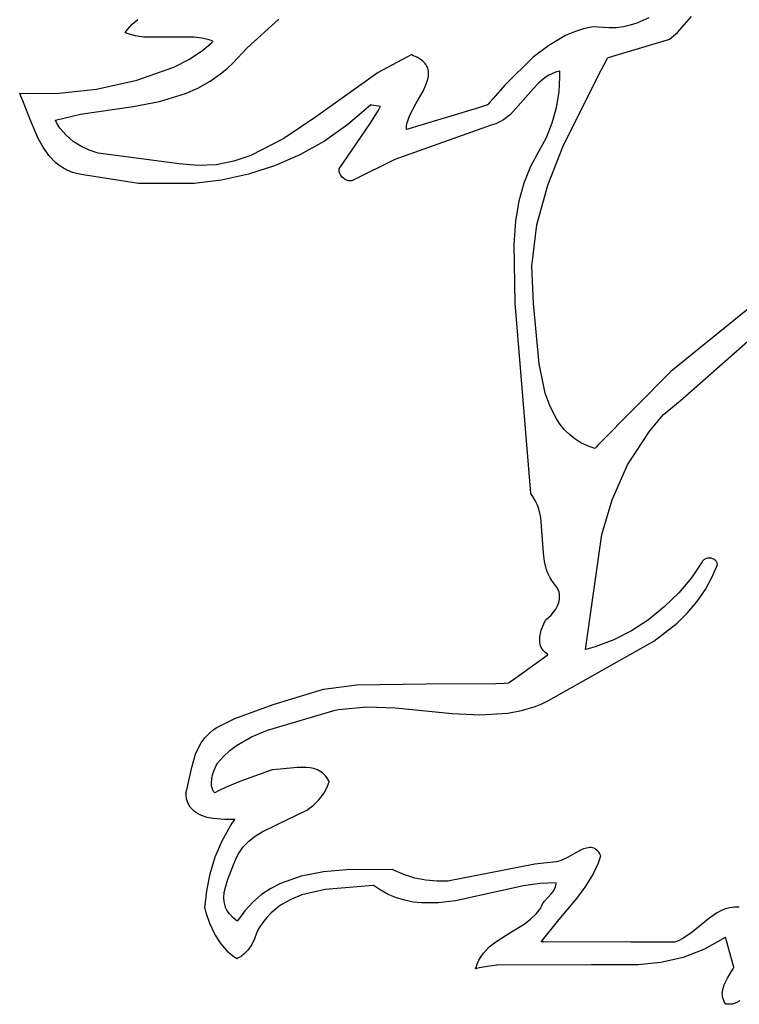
# Model space of a CAD drawing. Extents: x -74.1 to 10.8, y -36.7 to 44.6.
# Tile 31 of 199: x -65.5 to -64.6, y -12.3 to -11. Entities that reach past the tile are written whole.
import ezdxf

# ---------------------------------------------------------------- set-up
doc = ezdxf.new("R2010")
doc.units = 0

msp = doc.modelspace()

# ---------------------------------------------------------------- linework, layer by layer
at = {"layer": 'Layer 1', "color": 7, "linetype": 'CONTINUOUS'}
for p, q in [((-65.392596, -11.035267), (-65.385511, -11.029254)), ((-65.247126, -11.064954), (-65.207111, -11.028947)), ((-64.739084, -11.027075), (-64.75447, -11.034074)), ((-65.401194, -11.045753), (-65.398644, -11.042025)), ((-65.398644, -11.042025), (-65.392596, -11.035267)), ((-64.82175, -11.041047), (-64.833439, -11.044814)), ((-64.809596, -11.038449), (-64.82175, -11.041047)), ((-64.789727, -11.040019), (-64.809596, -11.038449)), ((-64.780282, -11.039663), (-64.789727, -11.040019)), ((-64.771276, -11.038521), (-64.780282, -11.039663)), ((-64.762682, -11.036641), (-64.771276, -11.038521)), ((-64.75447, -11.034074), (-64.762682, -11.036641)), ((-65.401153, -11.045843), (-65.401194, -11.045753)), ((-65.400883, -11.04597), (-65.401153, -11.045843)), ((-65.399797, -11.046463), (-65.400883, -11.04597)), ((-65.397588, -11.047375), (-65.399797, -11.046463)), ((-65.388294, -11.050125), (-65.397588, -11.047375)), ((-65.378382, -11.051657), (-65.388294, -11.050125)), ((-65.335579, -11.051449), (-65.378382, -11.051657)), ((-65.314402, -11.051638), (-65.335579, -11.051449)), ((-65.304399, -11.05283), (-65.314402, -11.051638)), ((-65.294989, -11.055143), (-65.304399, -11.05283)), ((-65.290553, -11.056811), (-65.294989, -11.055143)), ((-65.291054, -11.057502), (-65.290682, -11.057104)), ((-65.290682, -11.057104), (-65.290498, -11.056905)), ((-65.290498, -11.056905), (-65.290553, -11.056811)), ((-64.844682, -11.049632), (-64.865904, -11.061952)), ((-64.833439, -11.044814), (-64.844682, -11.049632)), ((-65.320034, -11.079461), (-65.30302, -11.068224)), ((-65.30302, -11.068224), (-65.29582, -11.062197)), ((-65.29582, -11.062197), (-65.29258, -11.059083)), ((-65.29258, -11.059083), (-65.291054, -11.057502)), ((-65.265046, -11.084321), (-65.247126, -11.064954)), ((-64.865904, -11.061952), (-64.885558, -11.077061)), ((-65.340029, -11.089558), (-65.320034, -11.079461)), ((-65.039974, -11.073852), (-65.081311, -11.096201)), ((-65.039902, -11.073832), (-65.039974, -11.073852)), ((-65.039856, -11.073848), (-65.039902, -11.073832)), ((-65.039765, -11.073879), (-65.039856, -11.073848)), ((-65.039041, -11.074134), (-65.039765, -11.073879)), ((-65.037635, -11.074654), (-65.039041, -11.074134)), ((-65.032563, -11.076873), (-65.037635, -11.074654)), ((-65.028335, -11.079303), (-65.032563, -11.076873)), ((-65.024899, -11.081929), (-65.028335, -11.079303)), ((-65.022203, -11.084736), (-65.024899, -11.081929)), ((-64.885558, -11.077061), (-64.920743, -11.111873)), ((-65.386545, -11.106107), (-65.340029, -11.089558)), ((-65.279058, -11.096835), (-65.271818, -11.09077)), ((-65.271818, -11.09077), (-65.265046, -11.084321)), ((-65.021116, -11.086204), (-65.022203, -11.084736)), ((-65.020196, -11.087712), (-65.021116, -11.086204)), ((-65.019434, -11.089258), (-65.020196, -11.087712)), ((-65.018825, -11.090841), (-65.019434, -11.089258)), ((-65.01804, -11.09411), (-65.018825, -11.090841)), ((-65.017789, -11.097505), (-65.01804, -11.09411)), ((-65.43773, -11.117418), (-65.386545, -11.106107)), ((-65.293959, -11.107373), (-65.279058, -11.096835)), ((-65.081311, -11.096201), (-65.160763, -11.152885)), ((-65.021087, -11.112058), (-65.018681, -11.104615)), ((-65.018681, -11.104615), (-65.01802, -11.101011)), ((-65.01802, -11.101011), (-65.017789, -11.097505)), ((-64.870726, -11.102952), (-64.878505, -11.109507)), ((-64.866496, -11.100199), (-64.870726, -11.102952)), ((-64.861985, -11.097866), (-64.866496, -11.100199)), ((-64.857153, -11.096006), (-64.861985, -11.097866)), ((-64.851961, -11.094671), (-64.857153, -11.096006)), ((-64.852736, -11.12081), (-64.851694, -11.102071)), ((-64.851929, -11.094779), (-64.851961, -11.094671)), ((-64.851921, -11.094914), (-64.851929, -11.094779)), ((-64.85189, -11.095452), (-64.851921, -11.094914)), ((-64.851788, -11.097628), (-64.85189, -11.095452)), ((-64.851694, -11.102071), (-64.851788, -11.097628)), ((-65.488746, -11.123039), (-65.43773, -11.117418)), ((-65.325179, -11.122959), (-65.309358, -11.115997)), ((-65.309358, -11.115997), (-65.293959, -11.107373)), ((-65.024594, -11.119721), (-65.021087, -11.112058)), ((-64.920743, -11.111873), (-64.936561, -11.129688)), ((-64.885641, -11.11711), (-64.914146, -11.149584)), ((-64.878505, -11.109507), (-64.885641, -11.11711)), ((-65.534699, -11.122677), (-65.534755, -11.122517)), ((-65.534755, -11.122517), (-65.488746, -11.123039)), ((-65.534624, -11.122847), (-65.534699, -11.122677)), ((-65.534325, -11.123527), (-65.534624, -11.122847)), ((-65.533144, -11.126283), (-65.534325, -11.123527)), ((-65.53083, -11.131942), (-65.533144, -11.126283)), ((-65.357777, -11.132904), (-65.325179, -11.122959)), ((-65.033259, -11.135257), (-65.024594, -11.119721)), ((-64.936561, -11.129688), (-64.940355, -11.134025)), ((-64.855973, -11.140413), (-64.852736, -11.12081)), ((-65.521697, -11.15582), (-65.53083, -11.131942)), ((-65.457677, -11.149054), (-65.391137, -11.139225)), ((-65.391137, -11.139225), (-65.357777, -11.132904)), ((-65.09136, -11.137516), (-65.119638, -11.162054)), ((-65.091081, -11.137248), (-65.09136, -11.137516)), ((-65.091009, -11.13726), (-65.091064, -11.137251)), ((-65.090796, -11.137295), (-65.091009, -11.13726)), ((-65.090003, -11.137424), (-65.090796, -11.137295)), ((-65.087347, -11.137857), (-65.090003, -11.137424)), ((-65.080938, -11.138902), (-65.087347, -11.137857)), ((-65.0825, -11.146104), (-65.080431, -11.142408)), ((-65.078999, -11.139218), (-65.080938, -11.138902)), ((-65.080431, -11.142408), (-65.079425, -11.140548)), ((-65.079425, -11.140548), (-65.07893, -11.139616)), ((-65.0788, -11.139251), (-65.078999, -11.139218)), ((-65.07893, -11.139616), (-65.078807, -11.139383)), ((-65.078807, -11.139383), (-65.078746, -11.139266)), ((-65.078753, -11.139258), (-65.0788, -11.139251)), ((-65.041369, -11.150318), (-65.033259, -11.135257)), ((-64.954568, -11.140862), (-65.032813, -11.164719)), ((-64.9445, -11.137792), (-64.954568, -11.140862)), ((-64.943565, -11.137507), (-64.9445, -11.137792)), ((-64.943373, -11.137448), (-64.943565, -11.137507)), ((-64.943278, -11.13736), (-64.943336, -11.137427)), ((-64.943162, -11.137228), (-64.943278, -11.13736)), ((-64.94223, -11.136165), (-64.943162, -11.137228)), ((-64.940355, -11.134025), (-64.94223, -11.136165)), ((-64.861307, -11.159963), (-64.855973, -11.140413)), ((-65.511358, -11.179734), (-65.521697, -11.15582)), ((-65.489672, -11.156618), (-65.489625, -11.156595)), ((-65.489626, -11.15671), (-65.489672, -11.156618)), ((-65.489533, -11.156895), (-65.489626, -11.15671)), ((-65.489625, -11.156595), (-65.457677, -11.149054)), ((-65.160763, -11.152885), (-65.200817, -11.17989)), ((-65.091435, -11.160653), (-65.0825, -11.146104)), ((-65.044182, -11.157389), (-65.041369, -11.150318)), ((-64.92286, -11.156112), (-64.927675, -11.158848)), ((-64.914146, -11.149584), (-64.92286, -11.156112)), ((-65.488777, -11.158357), (-65.489533, -11.156895)), ((-65.487202, -11.161188), (-65.488777, -11.158357)), ((-65.483807, -11.166493), (-65.487202, -11.161188)), ((-65.476097, -11.17576), (-65.483807, -11.166493)), ((-65.119638, -11.162054), (-65.149346, -11.182971)), ((-65.130976, -11.217948), (-65.091435, -11.160653)), ((-64.938421, -11.163001), (-65.060472, -11.206328)), ((-65.045687, -11.167103), (-65.045616, -11.164003)), ((-65.045539, -11.168596), (-65.045687, -11.167103)), ((-65.045616, -11.164003), (-65.045097, -11.16076)), ((-65.043803, -11.16807), (-65.045529, -11.168596)), ((-65.045097, -11.16076), (-65.044182, -11.157389)), ((-65.032813, -11.164719), (-65.043803, -11.16807)), ((-64.932849, -11.161162), (-64.938421, -11.163001)), ((-64.927675, -11.158848), (-64.932849, -11.161162)), ((-64.86864, -11.178545), (-64.861307, -11.159963)), ((-65.505151, -11.190893), (-65.511358, -11.179734)), ((-65.467267, -11.183386), (-65.476097, -11.17576)), ((-65.200817, -11.17989), (-65.242381, -11.201115)), ((-64.877876, -11.195242), (-64.86864, -11.178545)), ((-65.497939, -11.201089), (-65.505151, -11.190893)), ((-65.457446, -11.189557), (-65.467267, -11.183386)), ((-65.446765, -11.194456), (-65.457446, -11.189557)), ((-65.149346, -11.182971), (-65.180335, -11.20037)), ((-65.48949, -11.209998), (-65.497939, -11.201089)), ((-65.435353, -11.198268), (-65.446765, -11.194456)), ((-65.333275, -11.211692), (-65.435353, -11.198268)), ((-65.242381, -11.201115), (-65.264032, -11.208415)), ((-65.180335, -11.20037), (-65.212452, -11.214355)), ((-65.060472, -11.206328), (-65.11235, -11.232199)), ((-64.888405, -11.214599), (-64.877876, -11.195242)), ((-65.484727, -11.213867), (-65.48949, -11.209998)), ((-65.479568, -11.217293), (-65.484727, -11.213867)), ((-65.473981, -11.220235), (-65.479568, -11.217293)), ((-65.309678, -11.214098), (-65.333275, -11.211692)), ((-65.286424, -11.212896), (-65.309678, -11.214098)), ((-65.264032, -11.208415), (-65.286424, -11.212896)), ((-65.212452, -11.214355), (-65.245546, -11.225026)), ((-65.130996, -11.21805), (-65.130995, -11.218008)), ((-65.130988, -11.218725), (-65.130996, -11.21805)), ((-65.130995, -11.218008), (-65.130976, -11.217948)), ((-65.130871, -11.220072), (-65.130988, -11.218725)), ((-64.89706, -11.235735), (-64.888405, -11.214599)), ((-65.467939, -11.222653), (-65.473981, -11.220235)), ((-65.461412, -11.224505), (-65.467939, -11.222653)), ((-65.45437, -11.225751), (-65.461412, -11.224505)), ((-65.384655, -11.236625), (-65.45437, -11.225751)), ((-65.245546, -11.225026), (-65.279464, -11.232486)), ((-65.130625, -11.221409), (-65.130871, -11.220072)), ((-65.129774, -11.224012), (-65.130625, -11.221409)), ((-65.128492, -11.226451), (-65.129774, -11.224012)), ((-65.126839, -11.228648), (-65.128492, -11.226451)), ((-65.124871, -11.23052), (-65.126839, -11.228648)), ((-65.123787, -11.23131), (-65.124871, -11.23052)), ((-65.122647, -11.231988), (-65.123787, -11.23131)), ((-65.314057, -11.236838), (-65.384655, -11.236625)), ((-65.279464, -11.232486), (-65.314057, -11.236838)), ((-65.121457, -11.232545), (-65.122647, -11.231988)), ((-65.120225, -11.23297), (-65.121457, -11.232545)), ((-65.118958, -11.233254), (-65.120225, -11.23297)), ((-65.117663, -11.233387), (-65.118958, -11.233254)), ((-65.116347, -11.233357), (-65.117663, -11.233387)), ((-65.115019, -11.233156), (-65.116347, -11.233357)), ((-65.113684, -11.232774), (-65.115019, -11.233156)), ((-65.11235, -11.232199), (-65.113684, -11.232774)), ((-64.903379, -11.258602), (-64.89706, -11.235735)), ((-64.907519, -11.284234), (-64.903379, -11.258602)), ((-64.909636, -11.313669), (-64.907519, -11.284234)), ((-64.908424, -11.388088), (-64.909636, -11.313669)), ((-64.699684, -11.51146), (-64.530849, -11.362207)), ((-64.888596, -11.628135), (-64.908424, -11.388088)), ((-64.720504, -11.528917), (-64.699684, -11.51146)), ((-64.738126, -11.549389), (-64.720504, -11.528917)), ((-64.76605, -11.592295), (-64.738126, -11.549389)), ((-64.785654, -11.636569), (-64.76605, -11.592295)), ((-64.888481, -11.629109), (-64.888596, -11.628135)), ((-64.888243, -11.629414), (-64.888481, -11.629109)), ((-64.887774, -11.630026), (-64.888243, -11.629414)), ((-64.886001, -11.632498), (-64.887774, -11.630026)), ((-64.882925, -11.637548), (-64.886001, -11.632498)), ((-64.880421, -11.642726), (-64.882925, -11.637548)), ((-64.798667, -11.680715), (-64.785654, -11.636569)), ((-64.878425, -11.648016), (-64.880421, -11.642726)), ((-64.875709, -11.658871), (-64.878425, -11.648016)), ((-64.87256, -11.703669), (-64.875709, -11.658871)), ((-64.819345, -11.826075), (-64.798667, -11.680715)), ((-64.871173, -11.71459), (-64.87256, -11.703669)), ((-64.868534, -11.725152), (-64.871173, -11.71459)), ((-64.671771, -11.715116), (-64.685424, -11.735222)), ((-64.671309, -11.714338), (-64.671751, -11.715078)), ((-64.670808, -11.713664), (-64.671309, -11.714338)), ((-64.670253, -11.713054), (-64.670808, -11.713664)), ((-64.669649, -11.712509), (-64.670253, -11.713054)), ((-64.669001, -11.712027), (-64.669649, -11.712509)), ((-64.668313, -11.711607), (-64.669001, -11.712027)), ((-64.666838, -11.710953), (-64.668313, -11.711607)), ((-64.665264, -11.710539), (-64.666838, -11.710953)), ((-64.663629, -11.71036), (-64.665264, -11.710539)), ((-64.661972, -11.710408), (-64.663629, -11.71036)), ((-64.660331, -11.710679), (-64.661972, -11.710408)), ((-64.658746, -11.711164), (-64.660331, -11.710679)), ((-64.657256, -11.711859), (-64.658746, -11.711164)), ((-64.655899, -11.712756), (-64.657256, -11.711859)), ((-64.654713, -11.71385), (-64.655899, -11.712756)), ((-64.654197, -11.714469), (-64.654713, -11.71385)), ((-64.653739, -11.715134), (-64.654197, -11.714469)), ((-64.653343, -11.715845), (-64.653739, -11.715134)), ((-64.653014, -11.716602), (-64.653343, -11.715845)), ((-64.652757, -11.717403), (-64.653014, -11.716602)), ((-64.866587, -11.730258), (-64.868534, -11.725152)), ((-64.658733, -11.733335), (-64.654836, -11.72427)), ((-64.654836, -11.72427), (-64.653053, -11.719575)), ((-64.653053, -11.719575), (-64.652625, -11.718384)), ((-64.652578, -11.718247), (-64.652757, -11.717403)), ((-64.652625, -11.718384), (-64.652599, -11.718309)), ((-64.652599, -11.718309), (-64.652578, -11.718247)), ((-64.864138, -11.735228), (-64.866587, -11.730258)), ((-64.861123, -11.740046), (-64.864138, -11.735228)), ((-64.857479, -11.744696), (-64.861123, -11.740046)), ((-64.685424, -11.735222), (-64.701503, -11.754365)), ((-64.667785, -11.750235), (-64.658733, -11.733335)), ((-64.855592, -11.747118), (-64.857479, -11.744696)), ((-64.854367, -11.749189), (-64.855592, -11.747118)), ((-64.853412, -11.751303), (-64.854367, -11.749189)), ((-64.852712, -11.753452), (-64.853412, -11.751303)), ((-64.852256, -11.755626), (-64.852712, -11.753452)), ((-64.701503, -11.754365), (-64.71969, -11.772177)), ((-64.67838, -11.765627), (-64.667785, -11.750235)), ((-64.85482, -11.77086), (-64.853187, -11.766589)), ((-64.853187, -11.766589), (-64.852224, -11.762219)), ((-64.852032, -11.757817), (-64.852256, -11.755626)), ((-64.852224, -11.762219), (-64.852025, -11.760018)), ((-64.852025, -11.760018), (-64.852032, -11.757817)), ((-64.690352, -11.77967), (-64.67838, -11.765627)), ((-64.862718, -11.782405), (-64.859687, -11.778836)), ((-64.859687, -11.778836), (-64.85702, -11.774965)), ((-64.85702, -11.774965), (-64.85482, -11.77086)), ((-64.71969, -11.772177), (-64.739665, -11.788293)), ((-64.871952, -11.793349), (-64.870198, -11.789755)), ((-64.870198, -11.789755), (-64.869769, -11.788921)), ((-64.869769, -11.788921), (-64.869557, -11.788515)), ((-64.869557, -11.788515), (-64.869504, -11.788414)), ((-64.869504, -11.788414), (-64.869467, -11.788368)), ((-64.869467, -11.788368), (-64.866012, -11.785605)), ((-64.866012, -11.785605), (-64.862718, -11.782405)), ((-64.739665, -11.788293), (-64.761111, -11.802346)), ((-64.70354, -11.792522), (-64.690352, -11.77967)), ((-64.876383, -11.805861), (-64.875182, -11.80149)), ((-64.875182, -11.80149), (-64.871952, -11.793349)), ((-64.761111, -11.802346), (-64.783709, -11.81397)), ((-64.732908, -11.815289), (-64.70354, -11.792522)), ((-64.877273, -11.814769), (-64.877126, -11.810317)), ((-64.87708, -11.816966), (-64.877273, -11.814769)), ((-64.877126, -11.810317), (-64.876383, -11.805861)), ((-64.866316, -11.89046), (-64.732908, -11.815289)), ((-64.783709, -11.81397), (-64.807139, -11.822799)), ((-64.876686, -11.81913), (-64.87708, -11.816966)), ((-64.876075, -11.821248), (-64.876686, -11.81913)), ((-64.875229, -11.823312), (-64.876075, -11.821248)), ((-64.874131, -11.825308), (-64.875229, -11.823312)), ((-64.872764, -11.827227), (-64.874131, -11.825308)), ((-64.87111, -11.829058), (-64.872764, -11.827227)), ((-64.869153, -11.830789), (-64.87111, -11.829058)), ((-64.819347, -11.826117), (-64.819345, -11.826075)), ((-64.819254, -11.826095), (-64.819347, -11.826117)), ((-64.819067, -11.826051), (-64.819254, -11.826095)), ((-64.807139, -11.822799), (-64.819067, -11.826051)), ((-64.881784, -11.843201), (-64.871146, -11.835549)), ((-64.871146, -11.835549), (-64.867969, -11.833264)), ((-64.866876, -11.832409), (-64.869153, -11.830789)), ((-64.867969, -11.833264), (-64.867114, -11.832649)), ((-64.867114, -11.832649), (-64.866896, -11.832492)), ((-64.866896, -11.832492), (-64.866842, -11.832453)), ((-64.866826, -11.832441), (-64.866876, -11.832409)), ((-64.907462, -11.861671), (-64.881784, -11.843201)), ((-64.915227, -11.867257), (-64.907462, -11.861671)), ((-65.16448, -11.880422), (-65.150806, -11.876333)), ((-65.150806, -11.876333), (-65.108392, -11.870714)), ((-65.108392, -11.870714), (-65.020844, -11.869429)), ((-65.020844, -11.869429), (-64.932846, -11.869159)), ((-64.932846, -11.869159), (-64.922005, -11.868464)), ((-64.922005, -11.868464), (-64.916606, -11.868027)), ((-64.916606, -11.868027), (-64.916269, -11.867998)), ((-64.91625, -11.867993), (-64.916212, -11.867965)), ((-64.916212, -11.867965), (-64.916024, -11.86783)), ((-64.916024, -11.86783), (-64.915227, -11.867257)), ((-65.214068, -11.895545), (-65.16448, -11.880422)), ((-64.874631, -11.894735), (-64.866316, -11.89046)), ((-65.262839, -11.913291), (-65.214068, -11.895545)), ((-65.221348, -11.928047), (-65.136012, -11.902599)), ((-65.136012, -11.902599), (-65.131681, -11.901759)), ((-65.131681, -11.901759), (-65.095662, -11.89845)), ((-65.095662, -11.89845), (-65.059669, -11.899644)), ((-65.059669, -11.899644), (-64.988116, -11.906961)), ((-64.917724, -11.906547), (-64.90039, -11.903224)), ((-64.90039, -11.903224), (-64.883183, -11.898077)), ((-64.883183, -11.898077), (-64.874631, -11.894735)), ((-65.286325, -11.925058), (-65.262839, -11.913291)), ((-64.988116, -11.906961), (-64.952731, -11.908794)), ((-64.952731, -11.908794), (-64.917724, -11.906547)), ((-65.294258, -11.931206), (-65.290623, -11.928125)), ((-65.290623, -11.928125), (-65.286325, -11.925058)), ((-65.24166, -11.936456), (-65.221348, -11.928047)), ((-65.305394, -11.944199), (-65.300455, -11.937569)), ((-65.300455, -11.937569), (-65.294258, -11.931206)), ((-65.260466, -11.947257), (-65.24166, -11.936456)), ((-65.312327, -11.958255), (-65.309282, -11.951095)), ((-65.309282, -11.951095), (-65.305394, -11.944199)), ((-65.269133, -11.953801), (-65.260466, -11.947257)), ((-65.316714, -11.973364), (-65.312327, -11.958255)), ((-65.28465, -11.969667), (-65.277217, -11.961238)), ((-65.277217, -11.961238), (-65.269133, -11.953801)), ((-65.324464, -12.006693), (-65.316714, -11.973364)), ((-65.290411, -11.983274), (-65.288564, -11.977684)), ((-65.288564, -11.977684), (-65.286396, -11.972757)), ((-65.286396, -11.972757), (-65.28526, -11.970661)), ((-65.28526, -11.970661), (-65.284692, -11.969727)), ((-65.215702, -11.978141), (-65.254477, -11.99191)), ((-65.215571, -11.978133), (-65.215646, -11.978134)), ((-65.205504, -11.977466), (-65.215571, -11.978133)), ((-65.183808, -11.975193), (-65.205504, -11.977466)), ((-65.173061, -11.975076), (-65.183808, -11.975193)), ((-65.167905, -11.975599), (-65.173061, -11.975076)), ((-65.162967, -11.976633), (-65.167905, -11.975599)), ((-65.158304, -11.978272), (-65.162967, -11.976633)), ((-65.153968, -11.980608), (-65.158304, -11.978272)), ((-65.292251, -11.994915), (-65.291714, -11.989145)), ((-65.291714, -11.989145), (-65.290411, -11.983274)), ((-65.151941, -11.982067), (-65.153968, -11.980608)), ((-65.150016, -11.983736), (-65.151941, -11.982067)), ((-65.148202, -11.985625), (-65.150016, -11.983736)), ((-65.146503, -11.987746), (-65.148202, -11.985625)), ((-65.143484, -11.992734), (-65.146503, -11.987746)), ((-65.292164, -11.997643), (-65.292251, -11.994915)), ((-65.291802, -12.000202), (-65.292164, -11.997643)), ((-65.291137, -12.002544), (-65.291802, -12.000202)), ((-65.290683, -12.00362), (-65.291137, -12.002544)), ((-65.273749, -11.999908), (-65.283207, -12.004559)), ((-65.254477, -11.99191), (-65.273749, -11.999908)), ((-65.147724, -12.003592), (-65.145492, -11.998634)), ((-65.145492, -11.998634), (-65.143635, -11.993258)), ((-65.143635, -11.993258), (-65.143532, -11.992908)), ((-65.143532, -11.992908), (-65.143507, -11.99282)), ((-65.143507, -11.99282), (-65.143494, -11.992776)), ((-65.143494, -11.992776), (-65.143484, -11.992734)), ((-65.324499, -12.006833), (-65.324464, -12.006693)), ((-65.324499, -12.006983), (-65.324499, -12.006833)), ((-65.324498, -12.007283), (-65.324499, -12.006983)), ((-65.324472, -12.008465), (-65.324498, -12.007283)), ((-65.324324, -12.010748), (-65.324472, -12.008465)), ((-65.323658, -12.014996), (-65.324324, -12.010748)), ((-65.322528, -12.018837), (-65.323658, -12.014996)), ((-65.290143, -12.004623), (-65.290683, -12.00362)), ((-65.289514, -12.005549), (-65.290143, -12.004623)), ((-65.288791, -12.00639), (-65.289514, -12.005549)), ((-65.287973, -12.007142), (-65.288791, -12.00639)), ((-65.287873, -12.007093), (-65.287945, -12.007134)), ((-65.283207, -12.004559), (-65.287873, -12.007093)), ((-65.156426, -12.016245), (-65.150308, -12.00816)), ((-65.150308, -12.00816), (-65.147724, -12.003592)), ((-65.320972, -12.02229), (-65.322528, -12.018837)), ((-65.319028, -12.025377), (-65.320972, -12.02229)), ((-65.316731, -12.028116), (-65.319028, -12.025377)), ((-65.31412, -12.030527), (-65.316731, -12.028116)), ((-65.171765, -12.029006), (-65.163646, -12.023117)), ((-65.163646, -12.023117), (-65.156426, -12.016245)), ((-65.311232, -12.032631), (-65.31412, -12.030527)), ((-65.308104, -12.034446), (-65.311232, -12.032631)), ((-65.304773, -12.035994), (-65.308104, -12.034446)), ((-65.297651, -12.038363), (-65.304773, -12.035994)), ((-65.290164, -12.039897), (-65.297651, -12.038363)), ((-65.275287, -12.041095), (-65.290164, -12.039897)), ((-65.209207, -12.047325), (-65.171765, -12.029006)), ((-65.278936, -12.067938), (-65.268188, -12.04898)), ((-65.262524, -12.040855), (-65.275287, -12.041095)), ((-65.268188, -12.04898), (-65.265158, -12.04451)), ((-65.265158, -12.04451), (-65.263591, -12.04232)), ((-65.263591, -12.04232), (-65.262795, -12.041237)), ((-65.262795, -12.041237), (-65.262595, -12.040968)), ((-65.262595, -12.040968), (-65.262524, -12.040855)), ((-65.228085, -12.056556), (-65.209207, -12.047325)), ((-65.244918, -12.068284), (-65.236858, -12.061993)), ((-65.236858, -12.061993), (-65.228085, -12.056556)), ((-65.287514, -12.088268), (-65.278936, -12.067938)), ((-65.258095, -12.084345), (-65.252065, -12.075658)), ((-65.252065, -12.075658), (-65.244918, -12.068284)), ((-64.817879, -12.077028), (-64.821759, -12.078217)), ((-64.815991, -12.076681), (-64.817879, -12.077028)), ((-64.814144, -12.076524), (-64.815991, -12.076681)), ((-64.812341, -12.076576), (-64.814144, -12.076524)), ((-64.810586, -12.076855), (-64.812341, -12.076576)), ((-64.808884, -12.077382), (-64.810586, -12.076855)), ((-64.807239, -12.078174), (-64.808884, -12.077382)), ((-64.805654, -12.079251), (-64.807239, -12.078174)), ((-65.293948, -12.109499), (-65.287514, -12.088268)), ((-65.262648, -12.094282), (-65.260566, -12.089136)), ((-65.260566, -12.089136), (-65.258095, -12.084345)), ((-64.842212, -12.089113), (-64.850283, -12.092954)), ((-64.825752, -12.079937), (-64.842212, -12.089113)), ((-64.821759, -12.078217), (-64.825752, -12.079937)), ((-64.804134, -12.080632), (-64.805654, -12.079251)), ((-64.802682, -12.082335), (-64.804134, -12.080632)), ((-64.802945, -12.095646), (-64.800052, -12.087015)), ((-64.801302, -12.08438), (-64.802682, -12.082335)), ((-64.8, -12.086786), (-64.801302, -12.08438)), ((-64.800052, -12.087015), (-64.800012, -12.086877)), ((-64.800012, -12.086877), (-64.799992, -12.086808)), ((-65.2717, -12.116527), (-65.262648, -12.094282)), ((-64.8835, -12.09761), (-64.993449, -12.118795)), ((-64.856277, -12.09453), (-64.8835, -12.09761)), ((-64.856056, -12.094513), (-64.856277, -12.09453)), ((-64.854166, -12.094157), (-64.856056, -12.094513)), ((-64.850283, -12.092954), (-64.854166, -12.094157)), ((-64.810393, -12.111767), (-64.802945, -12.095646)), ((-65.298264, -12.131162), (-65.293948, -12.109499)), ((-65.178658, -12.112498), (-65.205033, -12.121739)), ((-65.150627, -12.107202), (-65.178658, -12.112498)), ((-65.121603, -12.104789), (-65.150627, -12.107202)), ((-65.063227, -12.10435), (-65.121603, -12.104789)), ((-65.063172, -12.104363), (-65.063227, -12.10435)), ((-65.063118, -12.104392), (-65.063172, -12.104363)), ((-65.063008, -12.104449), (-65.063118, -12.104392)), ((-65.049045, -12.110729), (-65.063008, -12.104449)), ((-65.035108, -12.115089), (-65.049045, -12.110729)), ((-65.021196, -12.117744), (-65.035108, -12.115089)), ((-64.819641, -12.12667), (-64.810393, -12.111767)), ((-65.275068, -12.128072), (-65.2717, -12.116527)), ((-65.205033, -12.121739), (-65.217393, -12.128172)), ((-65.087644, -12.124302), (-65.148368, -12.129507)), ((-65.087359, -12.124444), (-65.087644, -12.124302)), ((-65.086722, -12.124905), (-65.087359, -12.124444)), ((-65.084171, -12.126695), (-65.086722, -12.124905)), ((-65.079049, -12.130011), (-65.084171, -12.126695)), ((-65.007309, -12.118908), (-65.021196, -12.117744)), ((-64.993449, -12.118795), (-65.007309, -12.118908)), ((-64.897929, -12.124679), (-64.983658, -12.143969)), ((-64.877019, -12.121748), (-64.897929, -12.124679)), ((-64.856485, -12.12123), (-64.877019, -12.121748)), ((-64.858615, -12.129285), (-64.857254, -12.12621)), ((-64.857254, -12.12621), (-64.856768, -12.124543)), ((-64.856768, -12.124543), (-64.85643, -12.122776)), ((-64.856276, -12.121261), (-64.856485, -12.12123)), ((-64.85643, -12.122776), (-64.856322, -12.121852)), ((-64.856322, -12.121852), (-64.856283, -12.12138)), ((-64.856283, -12.12138), (-64.856276, -12.121261)), ((-64.830192, -12.140715), (-64.819641, -12.12667)), ((-65.300491, -12.152785), (-65.298264, -12.131162)), ((-65.27645, -12.13946), (-65.276064, -12.133806)), ((-65.276112, -12.144992), (-65.27645, -12.13946)), ((-65.276064, -12.133806), (-65.275068, -12.128072)), ((-65.229091, -12.135991), (-65.240043, -12.145328)), ((-65.217393, -12.128172), (-65.229091, -12.135991)), ((-65.178097, -12.136387), (-65.192005, -12.141978)), ((-65.148368, -12.129507), (-65.178097, -12.136387)), ((-65.068727, -12.135634), (-65.079049, -12.130011)), ((-65.058312, -12.139997), (-65.068727, -12.135634)), ((-65.047814, -12.143205), (-65.058312, -12.139997)), ((-64.871504, -12.144524), (-64.867087, -12.13954)), ((-64.867087, -12.13954), (-64.862478, -12.134666)), ((-64.862478, -12.134666), (-64.860395, -12.132078)), ((-64.860395, -12.132078), (-64.858615, -12.129285)), ((-65.300484, -12.152916), (-65.300491, -12.152785)), ((-65.274936, -12.150361), (-65.276112, -12.144992)), ((-65.273999, -12.152971), (-65.274936, -12.150361)), ((-65.240043, -12.145328), (-65.250167, -12.156317)), ((-65.204972, -12.149415), (-65.21677, -12.159006)), ((-65.192005, -12.141978), (-65.204972, -12.149415)), ((-65.037243, -12.14536), (-65.047814, -12.143205)), ((-65.026609, -12.146566), (-65.037243, -12.14536)), ((-65.005196, -12.146545), (-65.026609, -12.146566)), ((-64.983658, -12.143969), (-65.005196, -12.146545)), ((-64.87636, -12.153449), (-64.875623, -12.152332)), ((-64.875623, -12.152332), (-64.875442, -12.152049)), ((-64.875442, -12.152049), (-64.875352, -12.151907)), ((-64.875352, -12.151907), (-64.875335, -12.151852)), ((-64.875335, -12.151852), (-64.874797, -12.150237)), ((-64.874797, -12.150237), (-64.87335, -12.14725)), ((-64.87335, -12.14725), (-64.871504, -12.144524)), ((-64.853203, -12.167669), (-64.830192, -12.140715)), ((-64.636997, -12.152505), (-64.642688, -12.154114)), ((-64.631074, -12.151752), (-64.636997, -12.152505)), ((-64.624881, -12.151976), (-64.631074, -12.151752)), ((-65.300444, -12.153116), (-65.300484, -12.152916)), ((-65.300277, -12.153919), (-65.300444, -12.153116)), ((-65.299916, -12.155537), (-65.300277, -12.153919)), ((-65.299089, -12.158822), (-65.299916, -12.155537)), ((-65.294456, -12.17234), (-65.299089, -12.158822)), ((-65.272809, -12.155525), (-65.273999, -12.152971)), ((-65.271353, -12.158018), (-65.272809, -12.155525)), ((-65.269616, -12.160445), (-65.271353, -12.158018)), ((-65.265245, -12.165078), (-65.269616, -12.160445)), ((-65.25958, -12.169383), (-65.265245, -12.165078)), ((-65.250167, -12.156317), (-65.259379, -12.169091)), ((-65.222159, -12.164707), (-65.227171, -12.171062)), ((-65.21677, -12.159006), (-65.222159, -12.164707)), ((-64.888683, -12.166892), (-64.881215, -12.159676)), ((-64.881215, -12.159676), (-64.877898, -12.155613)), ((-64.877898, -12.155613), (-64.87636, -12.153449)), ((-64.653524, -12.159417), (-64.663883, -12.166697)), ((-64.648184, -12.156458), (-64.653524, -12.159417)), ((-64.642688, -12.154114), (-64.648184, -12.156458)), ((-65.287946, -12.185805), (-65.294456, -12.17234)), ((-65.259516, -12.169305), (-65.25955, -12.169359)), ((-65.259379, -12.169091), (-65.259516, -12.169305)), ((-65.227171, -12.171062), (-65.231776, -12.178111)), ((-64.91504, -12.184254), (-64.897011, -12.17317)), ((-64.897011, -12.17317), (-64.888683, -12.166892)), ((-64.875435, -12.195511), (-64.853203, -12.167669)), ((-64.663883, -12.166697), (-64.684373, -12.183324)), ((-65.279884, -12.198338), (-65.287946, -12.185805)), ((-65.235319, -12.184614), (-65.237855, -12.192009)), ((-65.2352, -12.184375), (-65.235319, -12.184614)), ((-65.234947, -12.183876), (-65.2352, -12.184375)), ((-65.233918, -12.181907), (-65.234947, -12.183876)), ((-65.231776, -12.178111), (-65.233918, -12.181907)), ((-64.932893, -12.195598), (-64.91504, -12.184254)), ((-64.684373, -12.183324), (-64.695104, -12.19074)), ((-64.642556, -12.190098), (-64.668808, -12.20517)), ((-64.642329, -12.189941), (-64.642556, -12.190098)), ((-64.633518, -12.221709), (-64.642329, -12.189944)), ((-65.27059, -12.209055), (-65.279884, -12.198338)), ((-65.241431, -12.199153), (-65.245939, -12.205703)), ((-65.237855, -12.192009), (-65.241431, -12.199153)), ((-64.948156, -12.209876), (-64.940999, -12.202204)), ((-64.940999, -12.202204), (-64.932893, -12.195598)), ((-64.875265, -12.195513), (-64.875434, -12.195512)), ((-64.871985, -12.195529), (-64.875265, -12.195513)), ((-64.761875, -12.196055), (-64.871985, -12.195529)), ((-64.713008, -12.196289), (-64.761875, -12.196055)), ((-64.707905, -12.196313), (-64.713008, -12.196289)), ((-64.706831, -12.196319), (-64.707905, -12.196313)), ((-64.706729, -12.196319), (-64.706831, -12.196319)), ((-64.70656, -12.196271), (-64.706653, -12.196304)), ((-64.700723, -12.193801), (-64.70656, -12.196271)), ((-64.695104, -12.19074), (-64.700723, -12.193801)), ((-65.265583, -12.213458), (-65.27059, -12.209055)), ((-65.260388, -12.217077), (-65.265583, -12.213458)), ((-65.25421, -12.21366), (-65.257315, -12.215642)), ((-65.251269, -12.211315), (-65.25421, -12.21366)), ((-65.245939, -12.205703), (-65.251269, -12.211315)), ((-64.954062, -12.21895), (-64.951284, -12.214217)), ((-64.951284, -12.214217), (-64.948156, -12.209876)), ((-64.668808, -12.20517), (-64.696033, -12.215403)), ((-65.260313, -12.217109), (-65.260388, -12.217077)), ((-65.260261, -12.217087), (-65.260313, -12.217109)), ((-65.260158, -12.217044), (-65.260261, -12.217087)), ((-65.259745, -12.216863), (-65.260158, -12.217044)), ((-65.258926, -12.216483), (-65.259745, -12.216863)), ((-65.257315, -12.215642), (-65.258926, -12.216483)), ((-64.958417, -12.229759), (-64.956453, -12.224116)), ((-64.956453, -12.224116), (-64.954062, -12.21895)), ((-64.946172, -12.227427), (-64.953518, -12.228779)), ((-64.931404, -12.225319), (-64.946172, -12.227427)), ((-64.811756, -12.224987), (-64.931404, -12.225319)), ((-64.752821, -12.22476), (-64.811756, -12.224987)), ((-64.724086, -12.221649), (-64.752821, -12.22476)), ((-64.696033, -12.215403), (-64.724086, -12.221649)), ((-64.631892, -12.227569), (-64.633518, -12.221709)), ((-64.631736, -12.228133), (-64.631892, -12.227569)), ((-64.958096, -12.229734), (-64.958417, -12.229759)), ((-64.957181, -12.229536), (-64.958096, -12.229734)), ((-64.953518, -12.228779), (-64.957181, -12.229536)), ((-64.639853, -12.241473), (-64.634972, -12.233493)), ((-64.634972, -12.233493), (-64.632625, -12.229776)), ((-64.632625, -12.229776), (-64.632073, -12.228879)), ((-64.632073, -12.228879), (-64.631804, -12.228437)), ((-64.631804, -12.228437), (-64.631737, -12.228326)), ((-64.631737, -12.228326), (-64.631704, -12.228271)), ((-64.631704, -12.22825), (-64.631736, -12.228133)), ((-64.645438, -12.254389), (-64.644004, -12.249995)), ((-64.644004, -12.249995), (-64.639853, -12.241473)), ((-64.646374, -12.26107), (-64.646248, -12.258836)), ((-64.646288, -12.263307), (-64.646374, -12.26107)), ((-64.645974, -12.265543), (-64.646288, -12.263307)), ((-64.646248, -12.258836), (-64.645438, -12.254389)), ((-64.645411, -12.267775), (-64.645974, -12.265543)), ((-64.644583, -12.269999), (-64.645411, -12.267775)), ((-64.64347, -12.272212), (-64.644583, -12.269999)), ((-64.642054, -12.27441), (-64.64347, -12.272212)), ((-64.641968, -12.274434), (-64.642054, -12.27441)), ((-64.64178, -12.274463), (-64.641968, -12.274434)), ((-64.641035, -12.274565), (-64.64178, -12.274463)), ((-64.639572, -12.274697), (-64.641035, -12.274565)), ((-64.636747, -12.274687), (-64.639572, -12.274697)), ((-64.634046, -12.274336), (-64.636747, -12.274687)), ((-64.631455, -12.273674), (-64.634046, -12.274336)), ((-64.628963, -12.27273), (-64.631455, -12.273674)), ((-64.624219, -12.270115), (-64.628963, -12.27273))]:
    msp.add_line(p, q, dxfattribs=at)
at = {"layer": 'Layer 1', "color": 8, "linetype": 'CONTINUOUS'}
for p, q in [((-64.70316, -11.045577), (-64.685184, -11.025365)), ((-64.780483, -11.074462), (-64.715621, -11.054805)), ((-64.715621, -11.054805), (-64.71319, -11.054068)), ((-64.71319, -11.054068), (-64.713029, -11.054019)), ((-64.713009, -11.054009), (-64.70316, -11.045577)), ((-64.796282, -11.086904), (-64.793371, -11.081385)), ((-64.793371, -11.081385), (-64.791923, -11.078634)), ((-64.791923, -11.078634), (-64.791562, -11.077947)), ((-64.791562, -11.077947), (-64.791517, -11.077861)), ((-64.791517, -11.077861), (-64.791495, -11.077818)), ((-64.791459, -11.077788), (-64.791267, -11.07773)), ((-64.791267, -11.07773), (-64.790334, -11.077447)), ((-64.790334, -11.077447), (-64.780483, -11.074462)), ((-64.802155, -11.098005), (-64.796282, -11.086904)), ((-64.84805, -11.19013), (-64.802155, -11.098005)), ((-64.867048, -11.238626), (-64.84805, -11.19013)), ((-64.880769, -11.288929), (-64.867048, -11.238626)), ((-64.887232, -11.341177), (-64.880769, -11.288929)), ((-64.508519, -11.309763), (-64.711361, -11.474385)), ((-64.885084, -11.388392), (-64.887232, -11.341177)), ((-64.877756, -11.464544), (-64.885084, -11.388392)), ((-64.870149, -11.501752), (-64.877756, -11.464544)), ((-64.711361, -11.474385), (-64.802933, -11.566853)), ((-64.86411, -11.518849), (-64.870149, -11.501752)), ((-64.856104, -11.53445), (-64.86411, -11.518849)), ((-64.851252, -11.541574), (-64.856104, -11.53445)), ((-64.845774, -11.548185), (-64.851252, -11.541574)), ((-64.839625, -11.554238), (-64.845774, -11.548185)), ((-64.832762, -11.559687), (-64.839625, -11.554238)), ((-64.825138, -11.564484), (-64.832762, -11.559687)), ((-64.816711, -11.568585), (-64.825138, -11.564484)), ((-64.802933, -11.566853), (-64.805655, -11.569939)), ((-64.807434, -11.571944), (-64.816711, -11.568585)), ((-64.807394, -11.571924), (-64.807434, -11.571944)), ((-64.807351, -11.571875), (-64.807394, -11.571924)), ((-64.807012, -11.571487), (-64.807351, -11.571875)), ((-64.805655, -11.569939), (-64.807012, -11.571487))]:
    msp.add_line(p, q, dxfattribs=at)

doc.saveas('drawing.dxf')
